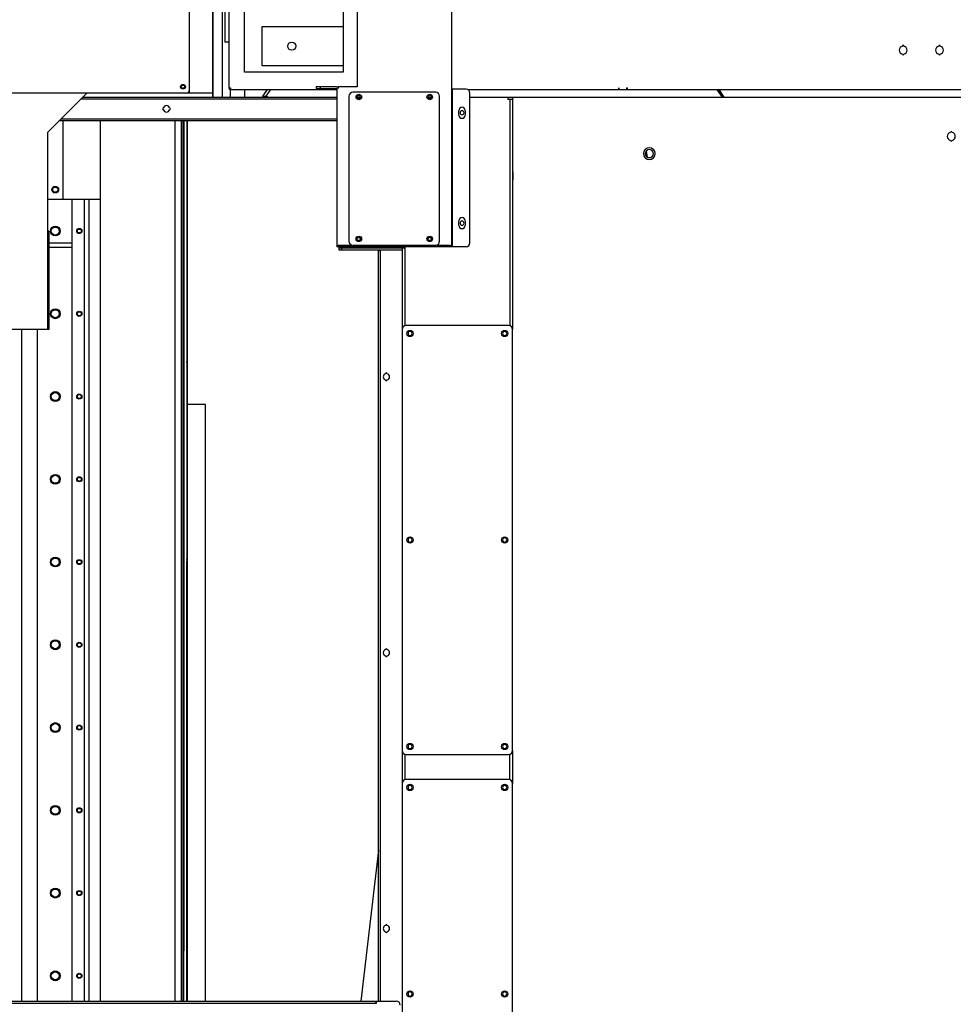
# Model space of a CAD drawing. Header units: inches. Extents: x -112 to 112, y -97 to 31.
# Tile 12 of 17: x 16 to 63, y -63 to -13. Entities that reach past the tile are written whole.
import ezdxf

# ---------------------------------------------------------------- set-up
doc = ezdxf.new("R2010")
doc.units = ezdxf.units.IN
doc.header["$MEASUREMENT"] = 0

msp = doc.modelspace()

# ---------------------------------------------------------------- linework, layer by layer
at = {"color": 7, "linetype": 'Continuous', "lineweight": 25}
for p, q in [((26.064, -17.323), (26.064, 2.677)), ((26.378, 0.681), (26.378, -16.87)), ((25.591, 0.394), (25.591, -17.323)), ((25.591, -17.323), (25.591, 0.394)), ((24.41, -10.827), (24.41, -17.126)), ((32.795, -11.102), (32.795, -16.811)), ((37.52, -24.803), (37.52, -11.189)), ((26.181, -11.437), (26.181, -14.587)), ((27.165, -16.083), (27.165, -12.224)), ((32.087, -12.224), (32.087, -16.083)), ((28.051, -13.799), (32.087, -13.799)), ((28.051, -15.768), (28.051, -13.799)), ((26.378, -14.587), (26.181, -14.587)), ((32.087, -16.083), (27.165, -16.083)), ((32.087, -15.768), (28.051, -15.768)), ((25.591, -17.126), (12.717, -17.126)), ((17.323, -19.094), (19.291, -17.126)), ((26.378, -16.87), (26.465, -16.87)), ((26.457, -16.948), (26.457, -17.323)), ((26.465, -16.87), (26.465, -16.949)), ((26.465, -16.949), (31.772, -16.949)), ((27.166, -16.949), (27.166, -17.323)), ((28.305, -16.949), (28.071, -17.277)), ((28.305, -16.949), (28.08, -17.264)), ((28.244, -17.277), (28.48, -16.949)), ((28.246, -17.279), (28.484, -16.949)), ((31.764, -16.811), (30.748, -16.811)), ((30.748, -16.811), (30.748, -16.89)), ((30.748, -16.89), (31.764, -16.89)), ((30.945, -16.811), (30.945, -16.89)), ((31.772, -16.898), (31.772, -24.803)), ((31.851, -16.811), (31.851, -16.898)), ((32.795, -16.811), (31.851, -16.811)), ((36.713, -17.087), (32.579, -17.087)), ((38.228, -16.929), (37.52, -16.929)), ((37.528, -16.929), (37.528, -24.803)), ((38.314, -16.949), (65.662, -16.949)), ((38.425, -24.606), (38.425, -17.126)), ((45.866, -16.87), (45.858, -16.87)), ((45.858, -16.949), (45.858, -16.87)), ((45.866, -16.87), (45.866, -16.949)), ((46.268, -16.87), (46.26, -16.87)), ((46.26, -16.949), (46.26, -16.87)), ((46.268, -16.87), (46.268, -16.949)), ((50.772, -16.949), (51.024, -17.323)), ((51.031, -17.323), (50.794, -16.982)), ((51.127, -17.323), (50.867, -16.949)), ((19.008, -17.409), (31.772, -17.409)), ((19.095, -17.323), (31.772, -17.323)), ((28.071, -17.277), (28.135, -17.323)), ((28.071, -17.277), (28.244, -17.277)), ((28.08, -17.264), (28.081, -17.264)), ((28.244, -17.277), (28.307, -17.323)), ((28.308, -17.323), (28.246, -17.279)), ((28.311, -17.323), (28.247, -17.277)), ((32.382, -17.283), (32.382, -24.528)), ((32.792, -17.323), (32.957, -17.323)), ((36.336, -17.323), (36.5, -17.323)), ((36.91, -24.528), (36.91, -17.283)), ((38.425, -17.323), (66.929, -17.323)), ((40.315, -17.323), (40.315, -17.441)), ((40.551, -17.441), (40.315, -17.441)), ((40.425, -28.753), (40.425, -17.441)), ((40.551, -17.323), (40.551, -28.937)), ((40.551, -17.455), (40.551, -21.063)), ((37.874, -18.228), (37.874, -17.992)), ((38.189, -17.992), (38.189, -18.228)), ((31.772, -18.504), (17.914, -18.504)), ((18, -18.417), (31.772, -18.417)), ((18.111, -22.441), (18.111, -18.504)), ((19.981, -62.48), (19.981, -18.504)), ((23.701, -62.48), (23.701, -18.504)), ((24.016, -62.48), (24.016, -18.504)), ((24.057, -62.48), (24.057, -18.504)), ((24.136, -18.504), (24.136, -59.975)), ((24.136, -62.48), (24.137, -18.504)), ((24.293, -62.48), (24.295, -18.504)), ((24.296, -18.504), (24.296, -32.648)), ((17.323, -19.094), (17.323, -28.937)), ((17.323, -19.094), (17.323, -22.441)), ((47.219, -20.038), (47.281, -20.32)), ((40.551, -21.055), (40.559, -21.055)), ((40.559, -21.055), (40.559, -21.465)), ((40.551, -21.457), (40.551, -28.93)), ((40.559, -21.465), (40.551, -21.465)), ((19.981, -22.441), (17.323, -22.441)), ((18.564, -62.48), (18.564, -22.441)), ((19.171, -62.48), (19.171, -22.441)), ((19.409, -62.48), (19.409, -22.441)), ((37.874, -23.74), (37.874, -23.504)), ((38.189, -23.504), (38.189, -23.74)), ((17.402, -24.016), (17.323, -24.016)), ((17.402, -24.016), (17.402, -28.937)), ((17.402, -24.213), (17.323, -24.213)), ((17.402, -24.606), (18.564, -24.606)), ((18.564, -24.843), (17.402, -24.843)), ((38.228, -24.803), (31.772, -24.803)), ((31.851, -24.803), (31.851, -24.717)), ((31.851, -24.717), (32.524, -24.717)), ((31.89, -24.98), (31.89, -24.803)), ((31.89, -24.854), (35.04, -24.854)), ((32.011, -24.98), (31.89, -24.98)), ((32.008, -24.854), (32.008, -24.98)), ((35.04, -24.98), (32.014, -24.98)), ((32.016, -24.803), (32.016, -24.98)), ((32.579, -24.724), (36.713, -24.724)), ((33.858, -62.48), (33.858, -25)), ((33.945, -25), (33.858, -25)), ((33.945, -24.98), (33.945, -62.48)), ((35.04, -24.843), (35.165, -24.843)), ((35.04, -24.843), (35.04, -28.93)), ((35.04, -24.862), (35.165, -24.862)), ((35.165, -24.843), (35.165, -24.862)), ((35.165, -24.862), (35.166, -28.754)), ((36.768, -24.717), (37.441, -24.717)), ((37.441, -24.717), (37.441, -24.803)), ((17.402, -28.937), (8.268, -28.937)), ((16.044, -62.48), (16.044, -28.937)), ((16.831, -62.48), (16.831, -28.937)), ((17.402, -28.74), (17.323, -28.74)), ((35.04, -28.937), (35.04, -49.961)), ((40.354, -28.74), (35.236, -28.74)), ((40.551, -49.961), (40.551, -28.937)), ((24.295, -30.701), (24.295, -30.945)), ((24.296, -32.648), (24.295, -32.641)), ((24.295, -62.48), (24.295, -32.641)), ((25.212, -32.687), (24.302, -32.681)), ((24.302, -32.681), (24.302, -62.48)), ((25.212, -62.48), (25.212, -32.687)), ((24.294, -40.543), (24.294, -40.787)), ((35.04, -49.968), (35.04, -51.607)), ((35.167, -50.145), (35.167, -51.431)), ((35.236, -50.157), (40.354, -50.157)), ((40.423, -51.43), (40.423, -50.143)), ((40.551, -49.961), (40.551, -51.614)), ((40.551, -49.968), (40.551, -51.607)), ((24.294, -50.386), (24.294, -50.63)), ((35.04, -51.614), (35.04, -72.638)), ((40.354, -51.417), (35.236, -51.417)), ((40.551, -72.638), (40.551, -51.614)), ((33.858, -54.936), (32.971, -62.48)), ((24.294, -60.228), (24.294, -60.472)), ((-41.712, -62.48), (34.744, -62.48)), ((33.74, -62.606), (-33.74, -62.606)), ((33.721, -62.606), (33.721, -62.481)), ((33.74, -62.48), (33.74, -62.606))]:
    msp.add_line(p, q, dxfattribs=at)
at = {"color": 7, "linetype": 'Continuous', "lineweight": 25, "flags": 128}
for points in [[(24.295, -31.101), (24.295, -31.102), (24.295, -31.089), (24.295, -31.055), (24.295, -31.004), (24.295, -30.945)], [(24.295, -40.944), (24.295, -40.945), (24.295, -40.932), (24.294, -40.897), (24.294, -40.847), (24.294, -40.787)], [(24.294, -50.787), (24.294, -50.787), (24.294, -50.774), (24.294, -50.74), (24.294, -50.689), (24.294, -50.63)], [(24.294, -60.629), (24.294, -60.63), (24.294, -60.617), (24.294, -60.582), (24.294, -60.532), (24.294, -60.472)]]:
    msp.add_lwpolyline(points, dxfattribs=at)
at = {"color": 7, "linetype": 'Continuous', "lineweight": 25}
for centre, radius in [((29.528, -14.783), 0.202), ((24.095, -16.811), 0.118), ((24.095, -16.811), 0.0814), ((32.874, -17.323), 0.138), ((36.417, -17.323), 0.138), ((32.874, -17.323), 0.0827), ((36.417, -17.323), 0.0827), ((17.717, -21.949), 0.167), ((17.717, -21.949), 0.131), ((17.717, -24.016), 0.246), ((17.717, -24.016), 0.199), ((18.917, -24.016), 0.128), ((18.917, -24.016), 0.0968), ((32.874, -24.409), 0.138), ((32.874, -24.409), 0.0827), ((36.417, -24.409), 0.138), ((36.417, -24.409), 0.0827), ((17.717, -28.15), 0.246), ((17.717, -28.15), 0.199), ((18.917, -28.15), 0.128), ((18.917, -28.15), 0.0968), ((35.433, -29.134), 0.157), ((40.158, -29.134), 0.157), ((17.717, -32.283), 0.246), ((17.717, -32.283), 0.199), ((18.917, -32.283), 0.128), ((18.917, -32.283), 0.0968), ((17.717, -36.417), 0.246), ((17.717, -36.417), 0.199), ((18.917, -36.417), 0.128), ((18.917, -36.417), 0.0968), ((35.433, -39.449), 0.157), ((40.158, -39.449), 0.157), ((17.717, -40.551), 0.246), ((17.717, -40.551), 0.199), ((18.917, -40.551), 0.128), ((18.917, -40.551), 0.0968), ((17.717, -44.685), 0.246), ((17.717, -44.685), 0.199), ((18.917, -44.685), 0.128), ((18.917, -44.685), 0.0968), ((17.717, -48.819), 0.246), ((17.717, -48.819), 0.199), ((18.917, -48.819), 0.128), ((18.917, -48.819), 0.0968), ((35.433, -49.764), 0.157), ((40.158, -49.764), 0.157), ((35.433, -51.811), 0.157), ((40.158, -51.811), 0.157), ((17.717, -52.953), 0.246), ((17.717, -52.953), 0.199), ((18.917, -52.953), 0.128), ((18.917, -52.953), 0.0968), ((17.717, -57.087), 0.246), ((17.717, -57.087), 0.199), ((18.917, -57.087), 0.128), ((18.917, -57.087), 0.0968), ((17.717, -61.22), 0.246), ((17.717, -61.22), 0.199), ((18.917, -61.22), 0.128), ((18.917, -61.22), 0.0968), ((35.433, -62.126), 0.157), ((40.158, -62.126), 0.157)]:
    msp.add_circle(centre, radius, dxfattribs=at)
for centre, radius, start, end in [((60.059, -14.783), 0.0394, 360, 180), ((61.87, -14.783), 0.0394, 360, 180), ((60.059, -14.98), 0.201, 101.3077, 258.6923), ((60.059, -15.177), 0.0394, 180, 360), ((60.059, -14.98), 0.201, 281.3077, 78.6923), ((61.87, -14.98), 0.201, 101.3077, 258.6923), ((61.87, -15.177), 0.0394, 180, 360), ((61.87, -14.98), 0.201, 281.3077, 78.6923), ((24.291, -17.008), 0.118, 270, 360), ((26.465, -16.862), 0.0866, 185.1712, 270), ((31.764, -16.898), 0.0866, 360, 90), ((31.764, -16.898), 0.00787, 0, 90), ((32.579, -17.283), 0.197, 90, 180), ((36.713, -17.283), 0.197, 360, 90), ((38.228, -17.126), 0.197, 0, 90), ((23.111, -17.913), 0.0394, 90, 270), ((23.268, -17.913), 0.161, 14.117, 165.883), ((23.268, -17.913), 0.161, 194.117, 345.883), ((23.424, -17.913), 0.0394, 270, 90), ((38.032, -17.992), 0.157, 360, 180), ((38.032, -18.11), 0.102, 90, 270), ((38.032, -18.11), 0.102, 270, 90), ((38.032, -18.228), 0.157, 180, 360), ((62.461, -19.291), 0.201, 101.3077, 258.6923), ((62.461, -19.094), 0.0394, 360, 180), ((62.461, -19.291), 0.201, 281.3077, 78.6923), ((62.461, -19.488), 0.0394, 180, 360), ((47.382, -20.15), 0.295, 90, 270), ((47.382, -20.15), 0.202, 90, 270), ((47.382, -20.15), 0.295, 270, 90), ((47.382, -20.15), 0.202, 270, 90), ((38.032, -23.504), 0.157, 0, 180), ((38.032, -23.622), 0.102, 90, 270), ((38.032, -23.622), 0.102, 270, 90), ((38.032, -23.74), 0.157, 180, 360), ((32.579, -24.528), 0.197, 180, 270), ((36.713, -24.528), 0.197, 270, 360), ((38.228, -24.606), 0.197, 270, 0), ((35.236, -28.937), 0.197, 90, 180), ((40.354, -28.937), 0.197, 360, 90), ((35.433, -29.134), 0.102, 90, 270), ((35.433, -29.134), 0.102, 270, 90), ((40.158, -29.134), 0.102, 90, 270), ((40.158, -29.134), 0.102, 270, 90), ((-21.521, -30.679), 45.816, 359.9526, 0.1592), ((57.026, -30.661), 32.731, 179.8109, 180.0704), ((-46.47, -30.973), 70.765, 359.90376, 0.01664), ((34.252, -31.299), 0.161, 104.117, 255.883), ((34.252, -31.143), 0.0394, 360, 180), ((34.252, -31.456), 0.0394, 180, 360), ((34.252, -31.299), 0.161, 284.117, 75.883), ((24.301, -32.647), 0.0337, 260.8996, 272.6687), ((35.433, -39.449), 0.102, 90, 270), ((35.433, -39.449), 0.102, 270, 90), ((40.158, -39.449), 0.102, 90, 270), ((40.158, -39.449), 0.102, 270, 90), ((57.026, -40.503), 32.731, 179.8109, 180.0704), ((-21.521, -40.521), 45.816, 359.9526, 0.1592), ((-46.47, -40.816), 70.765, 359.90376, 0.01664), ((34.252, -45.079), 0.161, 104.117, 255.883), ((34.252, -44.922), 0.0394, 0, 180), ((34.252, -45.235), 0.0394, 180, 360), ((34.252, -45.079), 0.161, 284.117, 75.883), ((35.433, -49.764), 0.102, 90, 270), ((35.433, -49.764), 0.102, 270, 90), ((40.158, -49.764), 0.102, 90, 270), ((40.158, -49.764), 0.102, 270, 90), ((35.236, -49.961), 0.197, 180, 270), ((40.354, -49.961), 0.197, 270, 360), ((-21.522, -50.364), 45.816, 359.9526, 0.1592), ((57.025, -50.346), 32.731, 179.8109, 180.0704), ((-46.47, -50.658), 70.765, 359.90376, 0.01664), ((35.236, -51.614), 0.197, 90, 180), ((40.354, -51.614), 0.197, 360, 90), ((35.433, -51.811), 0.102, 90, 270), ((35.433, -51.811), 0.102, 270, 90), ((40.158, -51.811), 0.102, 90, 270), ((40.158, -51.811), 0.102, 270, 90), ((34.252, -58.858), 0.161, 104.117, 255.883), ((34.252, -58.702), 0.0394, 0, 180), ((34.252, -59.015), 0.0394, 180, 360), ((34.252, -58.858), 0.161, 284.117, 75.883), ((-21.522, -60.206), 45.816, 359.9526, 0.1592), ((57.025, -60.188), 32.731, 179.8109, 180.0704), ((-46.471, -60.501), 70.765, 359.90376, 0.01664), ((35.433, -62.126), 0.102, 90, 270), ((35.433, -62.126), 0.102, 270, 90), ((40.158, -62.126), 0.102, 90, 270), ((40.158, -62.126), 0.102, 270, 90), ((34.744, -62.677), 0.197, 0, 90)]:
    msp.add_arc(centre, radius, start, end, dxfattribs=at)

doc.saveas('drawing.dxf')
